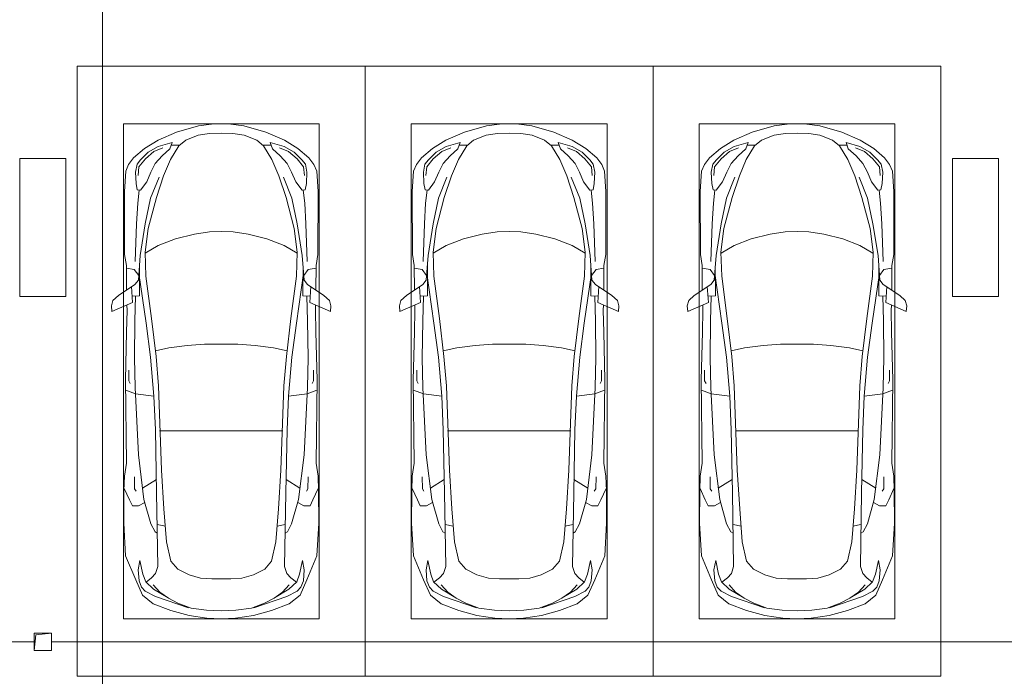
# Model space of a CAD drawing. Header units: millimetres. Extents: x -32229 to 169101, y -13689 to 125138.
# Tile 188 of 202: x 65135 to 73685, y 104350 to 110055. Entities that reach past the tile are written whole.
import ezdxf

# ---------------------------------------------------------------- set-up
doc = ezdxf.new("R2010")
doc.units = ezdxf.units.MM
doc.layers.add('A-DETL-____-OTLN', color=7, linetype='Continuous', lineweight=9, true_color=0x00a600)
for name, color, linetype, lineweight in [('A-DETL-GENF-OTLN', 7, 'Continuous', 18), ('A-FLOR-____-OTLN', 7, 'Continuous', 18), ('C-PRKG-____-OTLN', 7, 'Continuous', 18), ('M-EQPM-____-OTLN', 7, 'Continuous', 18), ('S-COLS-____-MCUT', 7, 'Continuous', 40)]:
    doc.layers.add(name, color=color, linetype=linetype, lineweight=lineweight)

# ---------------------------------------------------------------- blocks, each defined once
blk = doc.blocks.new('АР_Машиноместо - 5300x2500_С-V10--01 ЭМ')
at = {"layer": 'A-DETL-GENF-OTLN', "color": 253, "lineweight": 13, "true_color": 0xaaaaaa}
for p, q in [((1165.1, -503.1), (1052.6, -517.5)), ((1250, -500), (1165.1, -503.1)), ((1250, -500), (1334.9, -503.1)), ((1334.9, -503.1), (1447.4, -517.5)), ((861.8, -571.6), (701.8, -640.4)), ((1052.6, -517.5), (861.8, -571.6)), ((1148.8, -583), (1050.7, -599.4)), ((1250, -581.6), (1148.8, -583)), ((1250, -581.6), (1351.2, -583)), ((1351.2, -583), (1449.3, -599.4)), ((1447.4, -517.5), (1638.2, -571.6)), ((1638.2, -571.6), (1798.2, -640.4)), ((701.8, -640.4), (584.4, -714.6)), ((824.6, -660.9), (703.5, -696.4)), ((804.5, -715.7), (824.6, -660.9)), ((941.4, -642.2), (881.5, -691.6)), ((1050.7, -599.4), (941.4, -642.2)), ((1449.3, -599.4), (1558.6, -642.2)), ((1558.6, -642.2), (1618.5, -691.6)), ((1695.5, -715.7), (1675.4, -660.9)), ((1675.4, -660.9), (1796.5, -696.4)), ((1798.2, -640.4), (1915.6, -714.6)), ((584.4, -714.6), (489, -795.6)), ((616.5, -746.4), (550, -812.3)), ((703.5, -696.4), (616.5, -746.4)), ((737.5, -778.3), (804.5, -715.7)), ((881.5, -691.6), (809.1, -809.4)), ((888.4, -685.9), (815.2, -686.6)), ((1611.6, -685.9), (1684.8, -686.6)), ((1618.5, -691.6), (1690.9, -809.4)), ((1762.5, -778.3), (1695.5, -715.7)), ((1796.5, -696.4), (1883.5, -746.4)), ((1883.5, -746.4), (1950, -812.3)), ((1915.6, -714.6), (2011, -795.6)), ((445.9, -853.1), (420.9, -910.7)), ((489, -795.6), (445.9, -853.1)), ((519.1, -851.5), (505.7, -920)), ((550, -812.3), (519.1, -851.5)), ((639.1, -920), (677.4, -843.7)), ((677.4, -843.7), (737.5, -778.3)), ((809.1, -809.4), (749.2, -950.3)), ((1690.9, -809.4), (1750.8, -950.3)), ((1822.6, -843.7), (1762.5, -778.3)), ((1860.9, -920), (1822.6, -843.7)), ((1950, -812.3), (1980.9, -851.5)), ((1980.9, -851.5), (1994.3, -920)), ((2011, -795.6), (2054.1, -853.1)), ((2054.1, -853.1), (2079.1, -910.7)), ((420.9, -910.7), (409.5, -1087)), ((505.7, -920), (510.2, -1018.7)), ((603.4, -1004.8), (639.1, -920)), ((1896.6, -1004.8), (1860.9, -920)), ((1994.3, -920), (1989.8, -1018.7)), ((2079.1, -910.7), (2090.5, -1087)), ((510.2, -1018.7), (521.5, -1074.5)), ((548.5, -1076.2), (603.4, -1004.8)), ((749.2, -950.3), (687.4, -1141)), ((1750.8, -950.3), (1812.6, -1141)), ((1951.5, -1076.2), (1896.6, -1004.8)), ((1989.8, -1018.7), (1978.5, -1074.5)), ((409.5, -1087), (410.6, -1634.2)), ((521.5, -1074.5), (548.5, -1076.2)), ((1978.5, -1074.5), (1951.5, -1076.2)), ((2090.5, -1087), (2089.4, -1634.2)), ((687.4, -1141), (615.4, -1410.3)), ((1812.6, -1141), (1884.6, -1410.3)), ((615.4, -1410.3), (589.4, -1615.5)), ((1016.6, -1459.9), (1146.9, -1439.4)), ((1146.9, -1439.4), (1250, -1434.1)), ((1353.1, -1439.4), (1250, -1434.1)), ((1483.4, -1459.9), (1353.1, -1439.4)), ((1884.6, -1410.3), (1910.6, -1615.5)), ((703.6, -1557.1), (852.8, -1499)), ((852.8, -1499), (1016.6, -1459.9)), ((1647.2, -1499), (1483.4, -1459.9)), ((1796.4, -1557.1), (1647.2, -1499)), ((589.4, -1615.5), (595.8, -1824.8)), ((590.4, -1624.3), (703.6, -1557.1)), ((1909.6, -1624.3), (1796.4, -1557.1)), ((1910.6, -1615.5), (1904.2, -1824.8)), ((410.6, -1634.2), (426.5, -1730.9)), ((546.5, -1642.6), (530.6, -1857.6)), ((1953.5, -1642.6), (1969.4, -1857.6)), ((2089.4, -1634.2), (2073.5, -1730.9)), ((426.5, -1730.9), (427.5, -1943)), ((495, -1765.3), (426.6, -1753.4)), ((533.6, -1816.8), (495, -1765.3)), ((540.9, -1993.7), (539.8, -1733.1)), ((1959.1, -1993.7), (1960.2, -1733.1)), ((1966.4, -1816.8), (2005, -1765.3)), ((2005, -1765.3), (2073.4, -1753.4)), ((2073.5, -1730.9), (2072.5, -1943)), ((530.6, -1857.6), (500.6, -1894.5)), ((597, -2231), (535, -1798.3)), ((595.8, -1824.8), (644.6, -2191.8)), ((1904.2, -1824.8), (1855.4, -2191.8)), ((1903, -2231), (1965, -1798.3)), ((1969.4, -1857.6), (1999.4, -1894.5)), ((500.6, -1894.5), (357.8, -1990.1)), ((479.9, -2052.9), (471, -1914.3)), ((1999.4, -1894.5), (2142.2, -1990.1)), ((2020.1, -2052.9), (2029, -1914.3)), ((309.5, -2036.1), (296.8, -2079.9)), ((357.8, -1990.1), (309.5, -2036.1)), ((540.9, -1993.7), (476.3, -1997.9)), ((505.9, -1996), (500, -2210.1)), ((1959.1, -1993.7), (2023.7, -1997.9)), ((1994.1, -1996), (2000, -2210.1)), ((2142.2, -1990.1), (2190.5, -2036.1)), ((2190.5, -2036.1), (2203.2, -2079.9)), ((296.8, -2079.9), (301.4, -2130.5)), ((301.4, -2130.5), (479.9, -2052.9)), ((428.2, -2308.5), (432.3, -2119.9)), ((432.3, -2119.9), (430.7, -2073.9)), ((2198.6, -2130.5), (2020.1, -2052.9)), ((2067.7, -2119.9), (2069.3, -2073.9)), ((2071.8, -2308.5), (2067.7, -2119.9)), ((2203.2, -2079.9), (2198.6, -2130.5)), ((500, -2210.1), (495.7, -2532.3)), ((644.6, -2191.8), (684.2, -2522.3)), ((1855.4, -2191.8), (1815.8, -2522.3)), ((2000, -2210.1), (2004.3, -2532.3)), ((417.5, -2723), (428.2, -2308.5)), ((636.6, -2526.5), (597, -2231)), ((1863.4, -2526.5), (1903, -2231)), ((2082.5, -2723), (2071.8, -2308.5)), ((495.7, -2532.3), (501.4, -2789.7)), ((636.6, -2526.5), (665.8, -2867.4)), ((684.2, -2522.3), (704.9, -2775.5)), ((1815.8, -2522.3), (1795.1, -2775.5)), ((1863.4, -2526.5), (1834.2, -2867.4)), ((2004.3, -2532.3), (1998.6, -2789.7)), ((447.8, -2638.7), (447.8, -2733.7)), ((2052.2, -2638.7), (2052.2, -2733.7)), ((426.5, -3446.8), (417.5, -2723)), ((447.8, -2733.7), (459.7, -2756.2)), ((2052.2, -2733.7), (2040.3, -2756.2)), ((2073.5, -3446.8), (2082.5, -2723)), ((505.1, -2846.9), (420.9, -2813.3)), ((501.4, -2789.7), (530.9, -3374.8)), ((704.9, -2775.5), (731.2, -3507.6)), ((1795.1, -2775.5), (1768.8, -3507.6)), ((1998.6, -2789.7), (1969.1, -3374.8)), ((1994.9, -2846.9), (2079.1, -2813.3)), ((665.8, -2867.4), (505.1, -2846.9)), ((665.6, -2864.6), (678.7, -3159.5)), ((1834.4, -2864.6), (1821.3, -3159.5)), ((1834.2, -2867.4), (1994.9, -2846.9)), ((678.7, -3159.5), (689.3, -3705.5)), ((1821.3, -3159.5), (1810.7, -3705.5)), ((530.9, -3374.8), (578.7, -3762.9)), ((1969.1, -3374.8), (1921.3, -3762.9)), ((409.5, -3560), (426.5, -3446.8)), ((2090.5, -3560), (2073.5, -3446.8)), ((405.6, -3688.5), (409.5, -3560)), ((495.5, -3566.1), (496.8, -3671.6)), ((687.1, -3588.8), (566.5, -3663.9)), ((731.2, -3507.6), (752.2, -3845.6)), ((1768.8, -3507.6), (1747.8, -3845.6)), ((1812.9, -3588.8), (1933.5, -3663.9)), ((2004.5, -3566.1), (2003.2, -3671.6)), ((2094.4, -3688.5), (2090.5, -3560)), ((408.2, -3667), (453.1, -3766.3)), ((496.8, -3671.6), (510.1, -3691.5)), ((2003.2, -3671.6), (1989.9, -3691.5)), ((2091.8, -3667), (2046.9, -3766.3)), ((403.4, -3968), (405.6, -3688.5)), ((689.3, -3705.5), (699.7, -4345.5)), ((1810.7, -3705.5), (1800.3, -4345.5)), ((2096.6, -3968), (2094.4, -3688.5)), ((453.1, -3766.3), (478.4, -3819.3)), ((478.4, -3819.3), (532.5, -3818.1)), ((532.5, -3818.1), (585.5, -3790.5)), ((578.7, -3762.9), (638.7, -3975.4)), ((752.2, -3845.6), (774.4, -4132.9)), ((1747.8, -3845.6), (1725.6, -4132.9)), ((1921.3, -3762.9), (1861.3, -3975.4)), ((1967.5, -3818.1), (1914.5, -3790.5)), ((2021.6, -3819.3), (1967.5, -3818.1)), ((2046.9, -3766.3), (2021.6, -3819.3)), ((419.6, -4254.2), (403.4, -3968)), ((638.7, -3975.4), (675.2, -4045.5)), ((1861.3, -3975.4), (1824.8, -4045.5)), ((2080.4, -4254.2), (2096.6, -3968)), ((675.2, -4045.5), (694.6, -4057.6)), ((1824.8, -4045.5), (1805.4, -4057.6)), ((774.4, -4132.9), (812.5, -4298.9)), ((1725.6, -4132.9), (1687.5, -4298.9)), ((507.1, -4462.6), (419.6, -4254.2)), ((1992.9, -4462.6), (2080.4, -4254.2)), ((543.7, -4295.1), (528.4, -4374.7)), ((569.5, -4413.1), (543.7, -4295.1)), ((699.7, -4345.5), (679.6, -4406.3)), ((812.5, -4298.9), (872.7, -4370.2)), ((1687.5, -4298.9), (1627.3, -4370.2)), ((1800.3, -4345.5), (1820.4, -4406.3)), ((1930.5, -4413.1), (1956.3, -4295.1)), ((1956.3, -4295.1), (1971.6, -4374.7)), ((528.4, -4374.7), (536.4, -4471.4)), ((594.6, -4479.3), (569.5, -4413.1)), ((645, -4445.5), (597.3, -4481.4)), ((679.6, -4406.3), (645, -4445.5)), ((872.7, -4370.2), (970.5, -4419.3)), ((970.5, -4419.3), (1069.6, -4447.3)), ((1529.5, -4419.3), (1430.4, -4447.3)), ((1627.3, -4370.2), (1529.5, -4419.3)), ((1820.4, -4406.3), (1855, -4445.5)), ((1855, -4445.5), (1902.7, -4481.4)), ((1905.4, -4479.3), (1930.5, -4413.1)), ((1971.6, -4374.7), (1963.6, -4471.4)), ((565.9, -4595.1), (507.1, -4462.6)), ((536.4, -4471.4), (557.5, -4525.7)), ((557.5, -4525.7), (590.7, -4560.1)), ((661.8, -4543.1), (594.6, -4479.3)), ((717.1, -4568.9), (659.6, -4505.3)), ((1069.6, -4447.3), (1167.1, -4453.2)), ((1167.1, -4453.2), (1250, -4453.9)), ((1332.9, -4453.2), (1250, -4453.9)), ((1430.4, -4447.3), (1332.9, -4453.2)), ((1782.9, -4568.9), (1840.4, -4505.3)), ((1838.2, -4543.1), (1905.4, -4479.3)), ((1942.5, -4525.7), (1909.3, -4560.1)), ((1934.1, -4595.1), (1992.9, -4462.6)), ((1963.6, -4471.4), (1942.5, -4525.7)), ((659.1, -4669.9), (565.9, -4595.1)), ((590.7, -4560.1), (680.7, -4606.5)), ((788.5, -4617.7), (661.8, -4543.1)), ((680.7, -4606.5), (967, -4703.6)), ((791.3, -4619.7), (717.1, -4568.9)), ((1819.3, -4606.5), (1533, -4703.6)), ((1708.7, -4619.7), (1782.9, -4568.9)), ((1711.5, -4617.7), (1838.2, -4543.1)), ((1909.3, -4560.1), (1819.3, -4606.5)), ((1840.9, -4669.9), (1934.1, -4595.1)), ((812.7, -4729.4), (659.1, -4669.9)), ((873.9, -4665.1), (791.3, -4619.7)), ((988.2, -4706.7), (873.9, -4665.1)), ((1511.8, -4706.7), (1626.1, -4665.1)), ((1626.1, -4665.1), (1708.7, -4619.7)), ((1687.3, -4729.4), (1840.9, -4669.9)), ((970.2, -4771.8), (812.7, -4729.4)), ((1126.4, -4794.1), (970.2, -4771.8)), ((1122.2, -4726.4), (988.2, -4706.7)), ((1250, -4731.7), (1122.2, -4726.4)), ((1250, -4731.7), (1377.8, -4726.4)), ((1373.6, -4794.1), (1529.8, -4771.8)), ((1377.8, -4726.4), (1511.8, -4706.7)), ((1529.8, -4771.8), (1687.3, -4729.4)), ((1250, -4800), (1126.4, -4794.1)), ((1250, -4800), (1373.6, -4794.1))]:
    blk.add_line(p, q, dxfattribs=at)
at = {"layer": 'A-DETL-GENF-OTLN', "color": 254, "lineweight": 13, "true_color": 0xd4d4d4}
for p, q in [((664.7, -739.9), (591.7, -805)), ((742.6, -707.8), (664.7, -739.9)), ((1757.4, -707.8), (1835.3, -739.9)), ((1835.3, -739.9), (1908.3, -805)), ((591.7, -805), (534.5, -874.4)), ((1908.3, -805), (1965.5, -874.4)), ((534.5, -874.4), (528.1, -949.5)), ((1965.5, -874.4), (1971.9, -949.5)), ((710.2, -962.8), (636.7, -1146)), ((1789.8, -962.8), (1863.3, -1146)), ((537.4, -1076.1), (524.9, -1188.6)), ((1962.6, -1076.1), (1975.1, -1188.6)), ((524.9, -1188.6), (513.9, -1368.9)), ((636.7, -1146), (590.3, -1367.8)), ((1863.3, -1146), (1909.7, -1367.8)), ((1975.1, -1188.6), (1986.1, -1368.9)), ((590.3, -1367.8), (546.5, -1642.6)), ((1909.7, -1367.8), (1953.5, -1642.6)), ((513.9, -1368.9), (502.3, -1696.3)), ((1986.1, -1368.9), (1997.7, -1696.3)), ((677.9, -2473), (794.6, -2446)), ((794.6, -2446), (955.7, -2426.8)), ((955.7, -2426.8), (1105.5, -2413.7)), ((1105.5, -2413.7), (1250, -2412.9)), ((1394.5, -2413.7), (1250, -2412.9)), ((1544.3, -2426.8), (1394.5, -2413.7)), ((1705.4, -2446), (1544.3, -2426.8)), ((1822.1, -2473), (1705.4, -2446)), ((715.1, -3168.3), (1250, -3167.3)), ((1784.9, -3168.3), (1250, -3167.3)), ((694.6, -3980.4), (765.1, -3996.8)), ((1805.4, -3980.4), (1734.9, -3996.8))]:
    blk.add_line(p, q, dxfattribs=at)
at = {"layer": 'C-PRKG-____-OTLN', "color": 253, "lineweight": 13, "true_color": 0xaaaaaa}
for p, q in [((2500, 0), (0, 0)), ((0, 0), (0, -5300)), ((2500, 0), (2500, -5300)), ((400, -500), (400, -4800)), ((400, -500), (2100, -500)), ((2100, -500), (2100, -4800)), ((400, -4800), (2100, -4800)), ((2500, -5300), (0, -5300))]:
    blk.add_line(p, q, dxfattribs=at)
blk = doc.blocks.new('АР_Машиноместо - 5300x2500_С-V8--01 ЭМ')
at = {"layer": 'A-DETL-GENF-OTLN', "color": 253, "lineweight": 13, "true_color": 0xaaaaaa}
for p, q in [((1126.4, 4794.1), (970.2, 4771.8)), ((1250, 4800), (1126.4, 4794.1)), ((1250, 4800), (1373.6, 4794.1)), ((1373.6, 4794.1), (1529.8, 4771.8)), ((812.7, 4729.4), (659.1, 4669.9)), ((680.7, 4606.5), (967, 4703.6)), ((970.2, 4771.8), (812.7, 4729.4)), ((988.2, 4706.7), (873.9, 4665.1)), ((1122.2, 4726.4), (988.2, 4706.7)), ((1250, 4731.7), (1122.2, 4726.4)), ((1250, 4731.7), (1377.8, 4726.4)), ((1377.8, 4726.4), (1511.8, 4706.7)), ((1511.8, 4706.7), (1626.1, 4665.1)), ((1529.8, 4771.8), (1687.3, 4729.4)), ((1819.3, 4606.5), (1533, 4703.6)), ((1687.3, 4729.4), (1840.9, 4669.9)), ((659.1, 4669.9), (565.9, 4595.1)), ((788.5, 4617.7), (661.8, 4543.1)), ((791.3, 4619.7), (717.1, 4568.9)), ((873.9, 4665.1), (791.3, 4619.7)), ((1626.1, 4665.1), (1708.7, 4619.7)), ((1708.7, 4619.7), (1782.9, 4568.9)), ((1711.5, 4617.7), (1838.2, 4543.1)), ((1840.9, 4669.9), (1934.1, 4595.1)), ((565.9, 4595.1), (507.1, 4462.6)), ((557.5, 4525.7), (590.7, 4560.1)), ((590.7, 4560.1), (680.7, 4606.5)), ((661.8, 4543.1), (594.6, 4479.3)), ((717.1, 4568.9), (659.6, 4505.3)), ((1782.9, 4568.9), (1840.4, 4505.3)), ((1909.3, 4560.1), (1819.3, 4606.5)), ((1838.2, 4543.1), (1905.4, 4479.3)), ((1942.5, 4525.7), (1909.3, 4560.1)), ((1934.1, 4595.1), (1992.9, 4462.6)), ((507.1, 4462.6), (419.6, 4254.2)), ((528.4, 4374.7), (536.4, 4471.4)), ((536.4, 4471.4), (557.5, 4525.7)), ((594.6, 4479.3), (569.5, 4413.1)), ((645, 4445.5), (597.3, 4481.4)), ((970.5, 4419.3), (1069.6, 4447.3)), ((1069.6, 4447.3), (1167.1, 4453.2)), ((1167.1, 4453.2), (1250, 4453.9)), ((1332.9, 4453.2), (1250, 4453.9)), ((1430.4, 4447.3), (1332.9, 4453.2)), ((1529.5, 4419.3), (1430.4, 4447.3)), ((1855, 4445.5), (1902.7, 4481.4)), ((1905.4, 4479.3), (1930.5, 4413.1)), ((1963.6, 4471.4), (1942.5, 4525.7)), ((1971.6, 4374.7), (1963.6, 4471.4)), ((1992.9, 4462.6), (2080.4, 4254.2)), ((543.7, 4295.1), (528.4, 4374.7)), ((569.5, 4413.1), (543.7, 4295.1)), ((679.6, 4406.3), (645, 4445.5)), ((699.7, 4345.5), (679.6, 4406.3)), ((812.5, 4298.9), (872.7, 4370.2)), ((872.7, 4370.2), (970.5, 4419.3)), ((1627.3, 4370.2), (1529.5, 4419.3)), ((1687.5, 4298.9), (1627.3, 4370.2)), ((1800.3, 4345.5), (1820.4, 4406.3)), ((1820.4, 4406.3), (1855, 4445.5)), ((1930.5, 4413.1), (1956.3, 4295.1)), ((1956.3, 4295.1), (1971.6, 4374.7)), ((689.3, 3705.5), (699.7, 4345.5)), ((774.4, 4132.9), (812.5, 4298.9)), ((1725.6, 4132.9), (1687.5, 4298.9)), ((1810.7, 3705.5), (1800.3, 4345.5)), ((419.6, 4254.2), (403.4, 3968)), ((2080.4, 4254.2), (2096.6, 3968)), ((752.2, 3845.6), (774.4, 4132.9)), ((1747.8, 3845.6), (1725.6, 4132.9)), ((638.7, 3975.4), (675.2, 4045.5)), ((675.2, 4045.5), (694.6, 4057.6)), ((1824.8, 4045.5), (1805.4, 4057.6)), ((1861.3, 3975.4), (1824.8, 4045.5)), ((403.4, 3968), (405.6, 3688.5)), ((578.7, 3762.9), (638.7, 3975.4)), ((1921.3, 3762.9), (1861.3, 3975.4)), ((2096.6, 3968), (2094.4, 3688.5)), ((408.2, 3667), (453.1, 3766.3)), ((453.1, 3766.3), (478.4, 3819.3)), ((478.4, 3819.3), (532.5, 3818.1)), ((530.9, 3374.8), (578.7, 3762.9)), ((532.5, 3818.1), (585.5, 3790.5)), ((731.2, 3507.6), (752.2, 3845.6)), ((1768.8, 3507.6), (1747.8, 3845.6)), ((1967.5, 3818.1), (1914.5, 3790.5)), ((1969.1, 3374.8), (1921.3, 3762.9)), ((2021.6, 3819.3), (1967.5, 3818.1)), ((2046.9, 3766.3), (2021.6, 3819.3)), ((2091.8, 3667), (2046.9, 3766.3)), ((405.6, 3688.5), (409.5, 3560)), ((496.8, 3671.6), (510.1, 3691.5)), ((678.7, 3159.5), (689.3, 3705.5)), ((1821.3, 3159.5), (1810.7, 3705.5)), ((2003.2, 3671.6), (1989.9, 3691.5)), ((2094.4, 3688.5), (2090.5, 3560)), ((495.5, 3566.1), (496.8, 3671.6)), ((687.1, 3588.8), (566.5, 3663.9)), ((1812.9, 3588.8), (1933.5, 3663.9)), ((2004.5, 3566.1), (2003.2, 3671.6)), ((409.5, 3560), (426.5, 3446.8)), ((704.9, 2775.5), (731.2, 3507.6)), ((1795.1, 2775.5), (1768.8, 3507.6)), ((2090.5, 3560), (2073.5, 3446.8)), ((426.5, 3446.8), (417.5, 2723)), ((2073.5, 3446.8), (2082.5, 2723)), ((501.4, 2789.7), (530.9, 3374.8)), ((1998.6, 2789.7), (1969.1, 3374.8)), ((665.6, 2864.6), (678.7, 3159.5)), ((1834.4, 2864.6), (1821.3, 3159.5)), ((505.1, 2846.9), (420.9, 2813.3)), ((665.8, 2867.4), (505.1, 2846.9)), ((636.6, 2526.5), (665.8, 2867.4)), ((1834.2, 2867.4), (1994.9, 2846.9)), ((1863.4, 2526.5), (1834.2, 2867.4)), ((1994.9, 2846.9), (2079.1, 2813.3)), ((447.8, 2733.7), (459.7, 2756.2)), ((495.7, 2532.3), (501.4, 2789.7)), ((684.2, 2522.3), (704.9, 2775.5)), ((1815.8, 2522.3), (1795.1, 2775.5)), ((2004.3, 2532.3), (1998.6, 2789.7)), ((2052.2, 2733.7), (2040.3, 2756.2)), ((417.5, 2723), (428.2, 2308.5)), ((447.8, 2638.7), (447.8, 2733.7)), ((2052.2, 2638.7), (2052.2, 2733.7)), ((2082.5, 2723), (2071.8, 2308.5)), ((500, 2210.1), (495.7, 2532.3)), ((636.6, 2526.5), (597, 2231)), ((644.6, 2191.8), (684.2, 2522.3)), ((1855.4, 2191.8), (1815.8, 2522.3)), ((1863.4, 2526.5), (1903, 2231)), ((2000, 2210.1), (2004.3, 2532.3)), ((428.2, 2308.5), (432.3, 2119.9)), ((597, 2231), (535, 1798.3)), ((1903, 2231), (1965, 1798.3)), ((2071.8, 2308.5), (2067.7, 2119.9)), ((505.9, 1996), (500, 2210.1)), ((595.8, 1824.8), (644.6, 2191.8)), ((1904.2, 1824.8), (1855.4, 2191.8)), ((1994.1, 1996), (2000, 2210.1)), ((296.8, 2079.9), (301.4, 2130.5)), ((309.5, 2036.1), (296.8, 2079.9)), ((301.4, 2130.5), (479.9, 2052.9)), ((432.3, 2119.9), (430.7, 2073.9)), ((479.9, 2052.9), (471, 1914.3)), ((2198.6, 2130.5), (2020.1, 2052.9)), ((2020.1, 2052.9), (2029, 1914.3)), ((2067.7, 2119.9), (2069.3, 2073.9)), ((2190.5, 2036.1), (2203.2, 2079.9)), ((2203.2, 2079.9), (2198.6, 2130.5)), ((357.8, 1990.1), (309.5, 2036.1)), ((500.6, 1894.5), (357.8, 1990.1)), ((540.9, 1993.7), (476.3, 1997.9)), ((540.9, 1993.7), (539.8, 1733.1)), ((1959.1, 1993.7), (2023.7, 1997.9)), ((1959.1, 1993.7), (1960.2, 1733.1)), ((1999.4, 1894.5), (2142.2, 1990.1)), ((2142.2, 1990.1), (2190.5, 2036.1)), ((426.5, 1730.9), (427.5, 1943)), ((530.6, 1857.6), (500.6, 1894.5)), ((1969.4, 1857.6), (1999.4, 1894.5)), ((2073.5, 1730.9), (2072.5, 1943)), ((533.6, 1816.8), (495, 1765.3)), ((546.5, 1642.6), (530.6, 1857.6)), ((589.4, 1615.5), (595.8, 1824.8)), ((1910.6, 1615.5), (1904.2, 1824.8)), ((1953.5, 1642.6), (1969.4, 1857.6)), ((1966.4, 1816.8), (2005, 1765.3)), ((410.6, 1634.2), (426.5, 1730.9)), ((495, 1765.3), (426.6, 1753.4)), ((2005, 1765.3), (2073.4, 1753.4)), ((2089.4, 1634.2), (2073.5, 1730.9)), ((409.5, 1087), (410.6, 1634.2)), ((2090.5, 1087), (2089.4, 1634.2)), ((615.4, 1410.3), (589.4, 1615.5)), ((590.4, 1624.3), (703.6, 1557.1)), ((703.6, 1557.1), (852.8, 1499)), ((1796.4, 1557.1), (1647.2, 1499)), ((1909.6, 1624.3), (1796.4, 1557.1)), ((1884.6, 1410.3), (1910.6, 1615.5)), ((852.8, 1499), (1016.6, 1459.9)), ((1016.6, 1459.9), (1146.9, 1439.4)), ((1483.4, 1459.9), (1353.1, 1439.4)), ((1647.2, 1499), (1483.4, 1459.9)), ((687.4, 1141), (615.4, 1410.3)), ((1146.9, 1439.4), (1250, 1434.1)), ((1353.1, 1439.4), (1250, 1434.1)), ((1812.6, 1141), (1884.6, 1410.3)), ((749.2, 950.3), (687.4, 1141)), ((1750.8, 950.3), (1812.6, 1141)), ((420.9, 910.7), (409.5, 1087)), ((510.2, 1018.7), (521.5, 1074.5)), ((521.5, 1074.5), (548.5, 1076.2)), ((548.5, 1076.2), (603.4, 1004.8)), ((1951.5, 1076.2), (1896.6, 1004.8)), ((1978.5, 1074.5), (1951.5, 1076.2)), ((1989.8, 1018.7), (1978.5, 1074.5)), ((2079.1, 910.7), (2090.5, 1087)), ((505.7, 920), (510.2, 1018.7)), ((603.4, 1004.8), (639.1, 920)), ((809.1, 809.4), (749.2, 950.3)), ((1690.9, 809.4), (1750.8, 950.3)), ((1896.6, 1004.8), (1860.9, 920)), ((1994.3, 920), (1989.8, 1018.7)), ((445.9, 853.1), (420.9, 910.7)), ((519.1, 851.5), (505.7, 920)), ((639.1, 920), (677.4, 843.7)), ((1860.9, 920), (1822.6, 843.7)), ((1980.9, 851.5), (1994.3, 920)), ((2054.1, 853.1), (2079.1, 910.7)), ((489, 795.6), (445.9, 853.1)), ((584.4, 714.6), (489, 795.6)), ((550, 812.3), (519.1, 851.5)), ((616.5, 746.4), (550, 812.3)), ((677.4, 843.7), (737.5, 778.3)), ((737.5, 778.3), (804.5, 715.7)), ((881.5, 691.6), (809.1, 809.4)), ((1618.5, 691.6), (1690.9, 809.4)), ((1762.5, 778.3), (1695.5, 715.7)), ((1822.6, 843.7), (1762.5, 778.3)), ((1883.5, 746.4), (1950, 812.3)), ((1915.6, 714.6), (2011, 795.6)), ((1950, 812.3), (1980.9, 851.5)), ((2011, 795.6), (2054.1, 853.1)), ((701.8, 640.4), (584.4, 714.6)), ((703.5, 696.4), (616.5, 746.4)), ((824.6, 660.9), (703.5, 696.4)), ((804.5, 715.7), (824.6, 660.9)), ((888.4, 685.9), (815.2, 686.6)), ((941.4, 642.2), (881.5, 691.6)), ((1558.6, 642.2), (1618.5, 691.6)), ((1611.6, 685.9), (1684.8, 686.6)), ((1695.5, 715.7), (1675.4, 660.9)), ((1675.4, 660.9), (1796.5, 696.4)), ((1796.5, 696.4), (1883.5, 746.4)), ((1798.2, 640.4), (1915.6, 714.6)), ((861.8, 571.6), (701.8, 640.4)), ((1050.7, 599.4), (941.4, 642.2)), ((1148.8, 583), (1050.7, 599.4)), ((1351.2, 583), (1449.3, 599.4)), ((1449.3, 599.4), (1558.6, 642.2)), ((1638.2, 571.6), (1798.2, 640.4)), ((1052.6, 517.5), (861.8, 571.6)), ((1165.1, 503.1), (1052.6, 517.5)), ((1250, 581.6), (1148.8, 583)), ((1250, 581.6), (1351.2, 583)), ((1334.9, 503.1), (1447.4, 517.5)), ((1447.4, 517.5), (1638.2, 571.6)), ((1250, 500), (1165.1, 503.1)), ((1250, 500), (1334.9, 503.1))]:
    blk.add_line(p, q, dxfattribs=at)
at = {"layer": 'A-DETL-GENF-OTLN', "color": 254, "lineweight": 13, "true_color": 0xd4d4d4}
for p, q in [((694.6, 3980.4), (765.1, 3996.8)), ((1805.4, 3980.4), (1734.9, 3996.8)), ((715.1, 3168.3), (1250, 3167.3)), ((1784.9, 3168.3), (1250, 3167.3)), ((677.9, 2473), (794.6, 2446)), ((794.6, 2446), (955.7, 2426.8)), ((955.7, 2426.8), (1105.5, 2413.7)), ((1105.5, 2413.7), (1250, 2412.9)), ((1394.5, 2413.7), (1250, 2412.9)), ((1544.3, 2426.8), (1394.5, 2413.7)), ((1705.4, 2446), (1544.3, 2426.8)), ((1822.1, 2473), (1705.4, 2446)), ((513.9, 1368.9), (502.3, 1696.3)), ((590.3, 1367.8), (546.5, 1642.6)), ((1909.7, 1367.8), (1953.5, 1642.6)), ((1986.1, 1368.9), (1997.7, 1696.3)), ((524.9, 1188.6), (513.9, 1368.9)), ((1975.1, 1188.6), (1986.1, 1368.9)), ((636.7, 1146), (590.3, 1367.8)), ((1863.3, 1146), (1909.7, 1367.8)), ((537.4, 1076.1), (524.9, 1188.6)), ((710.2, 962.8), (636.7, 1146)), ((1789.8, 962.8), (1863.3, 1146)), ((1962.6, 1076.1), (1975.1, 1188.6)), ((534.5, 874.4), (528.1, 949.5)), ((1965.5, 874.4), (1971.9, 949.5)), ((591.7, 805), (534.5, 874.4)), ((1908.3, 805), (1965.5, 874.4)), ((664.7, 739.9), (591.7, 805)), ((1835.3, 739.9), (1908.3, 805)), ((742.6, 707.8), (664.7, 739.9)), ((1757.4, 707.8), (1835.3, 739.9))]:
    blk.add_line(p, q, dxfattribs=at)
at = {"layer": 'C-PRKG-____-OTLN', "color": 253, "lineweight": 13, "true_color": 0xaaaaaa}
for p, q in [((2500, 5300), (0, 5300)), ((0, 0), (0, 5300)), ((2500, 0), (2500, 5300)), ((400, 4800), (2100, 4800)), ((400, 500), (400, 4800)), ((2100, 500), (2100, 4800)), ((400, 500), (2100, 500)), ((2500, 0), (0, 0))]:
    blk.add_line(p, q, dxfattribs=at)
blk = doc.blocks.new('АР_Канал вертикальный прямоугольный - ВК-5403405--01 ЭМ')
at = {"layer": 'M-EQPM-____-OTLN', "color": 253, "lineweight": 13, "true_color": 0xaaaaaa}
for p, q in [((75, 75), (-75, 75)), ((-75, 75), (-75, -75)), ((75, 75), (-75, 75)), ((-75, 75), (-75, -75)), ((-75, -75), (-75, 75)), ((-75, 75), (75, 75)), ((-75, -75), (-60, 60)), ((-75, -75), (-60, 60)), ((-60, 60), (75, 75)), ((-60, 60), (75, 75)), ((75, -75), (75, 75)), ((75, 75), (75, -75)), ((-75, -75), (75, -75)), ((75, -75), (-75, -75))]:
    blk.add_line(p, q, dxfattribs=at)
blk = doc.blocks.new('Наметкина 10_РД_АР_П_отсоединено_rvt-1--01 ЭМ')
at = {"layer": 'A-FLOR-____-OTLN', "color": 253, "lineweight": 13, "true_color": 0xaaaaaa}
for p, q in [((65260.3, 104650), (49635.3, 104650)), ((89560.3, 104650), (65410.3, 104650))]:
    blk.add_line(p, q, dxfattribs=at)
at = {"layer": 'S-COLS-____-MCUT', "color": 253, "lineweight": 15, "true_color": 0xaaaaaa}
for p, q in [((65535.3, 108850), (65135.3, 108850)), ((65135.3, 108850), (65135.3, 107650)), ((65535.3, 107650), (65535.3, 108850)), ((73635.3, 108850), (73235.3, 108850)), ((73235.3, 108850), (73235.3, 107650)), ((73635.3, 107650), (73635.3, 108850)), ((65135.3, 107650), (65535.3, 107650)), ((73235.3, 107650), (73635.3, 107650))]:
    blk.add_line(p, q, dxfattribs=at)
at = {"layer": 'C-PRKG-____-OTLN', "color": 253, "lineweight": 13, "true_color": 0xaaaaaa, "rotation": 180}
for p in [(68135.3, 109650), (73135.3, 109650)]:
    blk.add_blockref('АР_Машиноместо - 5300x2500_С-V8--01 ЭМ', p, dxfattribs=at)
at = {"layer": 'C-PRKG-____-OTLN', "color": 253, "lineweight": 13, "true_color": 0xaaaaaa}
blk.add_blockref('АР_Машиноместо - 5300x2500_С-V10--01 ЭМ', (68135.3, 109650), dxfattribs=at)
at = {"layer": 'M-EQPM-____-OTLN', "color": 253, "lineweight": 13, "true_color": 0xaaaaaa}
blk.add_blockref('АР_Канал вертикальный прямоугольный - ВК-5403405--01 ЭМ', (65335.3, 104650), dxfattribs=at)

msp = doc.modelspace()

# ---------------------------------------------------------------- linework, layer by layer
at = {"layer": 'A-DETL-____-OTLN', "color": 5, "true_color": 0x0000ff}
msp.add_line((65855, 117930.6), (65855, 99330.6), dxfattribs=at)

# ---------------------------------------------------------------- block references
at = {"lineweight": 5}
msp.add_blockref('Наметкина 10_РД_АР_П_отсоединено_rvt-1--01 ЭМ', (0, 0), dxfattribs=at)

doc.saveas('drawing.dxf')
